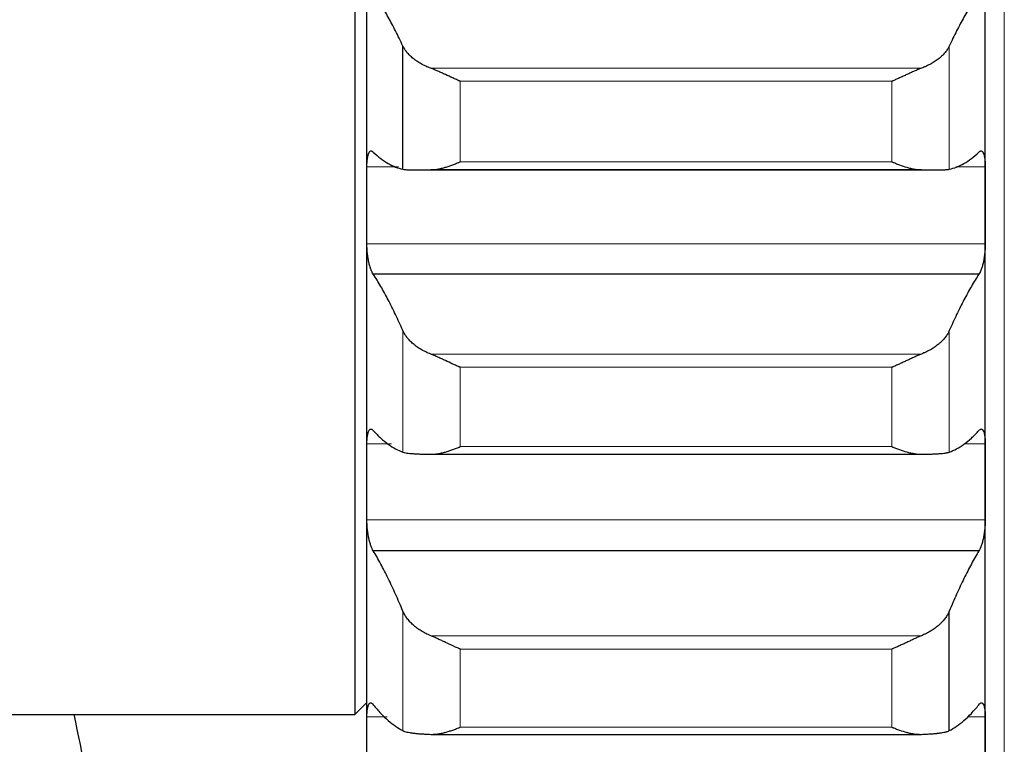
# Model space of a CAD drawing. Header units: inches. Extents: x 0 to 17820, y -10 to 12600.
# Tile 119 of 256: x 6424 to 6507, y 8473 to 8534. Entities that reach past the tile are written whole.
import ezdxf

# ---------------------------------------------------------------- set-up
doc = ezdxf.new("R2010")
doc.units = ezdxf.units.IN
doc.layers.add('1', color=7, linetype='Continuous', true_color=0xffffff)
doc.layers.add('254', color=7, linetype='Continuous', true_color=0xffffff)
doc.styles.add('latin_extended', font='simplex.shx')
doc.dimstyles.get("Standard").update_dxf_attribs({"dimtxt": 0.18, "dimasz": 0.18, "dimexe": 0.18, "dimexo": 0.0625, "dimgap": 0.09, "dimtad": 0, "dimtih": 1, "dimtoh": 1, "dimdec": 4, "dimzin": 0, "dimdsep": 46, "dimtxsty": 'Standard', "dimcen": 0.09, "dimadec": 0, "dimazin": 0, "dimtfac": 1, "dimtdec": 4, "dimtofl": 0, "dimtmove": 0, "dimatfit": 3, "dimfxl": 1, "dimtolj": 1, "dimtzin": 0, "dimarcsym": 0})

# ---------------------------------------------------------------- blocks, each defined once
blk = doc.blocks.new('_U1')
at = {"layer": '254', "color": 3, "linetype": 'Continuous', "lineweight": 13, "transparency": 16777216}
for p, q in [((1291.577, 10505.926), (1291.577, 7002.901)), ((6453.143, 8695.901), (6453.143, 7002.901)), ((1396.577, 7032.901), (6348.143, 7032.901))]:
    blk.add_line(p, q, dxfattribs=at)
at = {"layer": '254', "color": 3, "transparency": 16777216}
for points in [[(1396.577, 7050.401), (1396.577, 7015.401), (1291.577, 7032.901)], [(6348.143, 7015.401), (6348.143, 7050.401), (6453.143, 7032.901)]]:
    blk.add_solid(points, dxfattribs=at)
at = {"layer": 'Defpoints', "color": 0, "transparency": 16777216}
for p in [(1291.577, 10535.926), (6453.143, 8725.901), (6453.143, 7032.901)]:
    blk.add_point(p, dxfattribs=at)
at = {"layer": '254', "color": 2, "lineweight": 13, "transparency": 16777216, "insert": (3697.36, 7190.401), "char_height": 105, "attachment_point": 1, "style": 'latin_extended'}
blk.add_mtext('\\A1;5162', dxfattribs=at)

msp = doc.modelspace()

# ---------------------------------------------------------------- linework, layer by layer
at = {"layer": '1', "color": 2, "linetype": 'Continuous', "lineweight": 25}
for p, q in [((6452.143, 8640.893), (6452.143, 8475.901)), ((6453.143, 8518.705), (6453.143, 8542.293)), ((6505.143, 8518.705), (6505.143, 8542.293)), ((6456.17, 8521.734), (6456.17, 8532.091)), ((6457.598, 8521.673), (6500.711, 8521.673)), ((6499.775, 8521.681), (6458.512, 8521.681)), ((6453.143, 8495.448), (6453.143, 8518.705)), ((6505.143, 8495.448), (6505.143, 8518.705)), ((6504.606, 8512.918), (6453.681, 8512.918)), ((6458.512, 8497.773), (6499.775, 8497.773)), ((6453.143, 8472.561), (6453.143, 8495.448)), ((6505.143, 8472.561), (6505.143, 8495.448)), ((6504.606, 8489.664), (6453.681, 8489.664)), ((6502.117, 8474.541), (6502.117, 8484.59)), ((6452.143, 8475.901), (6453.143, 8476.901)), ((6399.143, 8475.901), (6452.143, 8475.901)), ((6458.512, 8474.23), (6499.775, 8474.23))]:
    msp.add_line(p, q, dxfattribs=at)
at = {"layer": '1', "color": 110, "linetype": 'Continuous', "lineweight": 13}
for p, q in [((6506.743, 8640.861), (6506.743, 8110.901)), ((6502.117, 8521.734), (6502.117, 8532.091)), ((6499.775, 8530.224), (6458.512, 8530.224)), ((6460.999, 8522.361), (6460.999, 8529.123)), ((6497.288, 8529.123), (6460.999, 8529.123)), ((6497.288, 8522.361), (6497.288, 8529.123)), ((6497.288, 8522.361), (6460.999, 8522.361)), ((6455.805, 8521.944), (6453.146, 8521.944)), ((6505.141, 8521.944), (6502.658, 8521.944)), ((6505.141, 8515.465), (6453.146, 8515.465)), ((6456.17, 8497.955), (6456.17, 8508.166)), ((6502.117, 8497.955), (6502.117, 8508.166)), ((6499.775, 8506.197), (6458.512, 8506.197)), ((6460.999, 8498.416), (6460.999, 8505.083)), ((6497.288, 8505.083), (6460.999, 8505.083)), ((6497.288, 8498.416), (6497.288, 8505.083)), ((6455.227, 8498.64), (6453.146, 8498.64)), ((6497.288, 8498.416), (6460.999, 8498.416)), ((6505.141, 8498.64), (6503.367, 8498.64)), ((6505.141, 8492.257), (6453.146, 8492.257)), ((6456.17, 8474.541), (6456.17, 8484.59)), ((6499.775, 8482.521), (6458.512, 8482.521)), ((6460.999, 8474.835), (6460.999, 8481.397)), ((6497.288, 8481.397), (6460.999, 8481.397)), ((6497.288, 8474.835), (6497.288, 8481.397)), ((6454.845, 8475.699), (6453.146, 8475.699)), ((6505.141, 8475.699), (6503.638, 8475.699)), ((6497.288, 8474.835), (6460.999, 8474.835))]:
    msp.add_line(p, q, dxfattribs=at)
at = {"layer": '1', "color": 2, "linetype": 'Continuous', "lineweight": 25}
for points in [[(6456.17, 8532.091), (6455.966, 8532.531), (6455.556, 8533.374), (6454.937, 8534.533), (6454.312, 8535.585), (6453.892, 8536.216), (6453.681, 8536.513)], [(6504.606, 8536.513), (6504.395, 8536.216), (6503.975, 8535.585), (6503.35, 8534.533), (6502.731, 8533.374), (6502.321, 8532.531), (6502.117, 8532.091)], [(6453.681, 8523.168), (6453.892, 8522.97), (6454.312, 8522.613), (6454.937, 8522.195), (6455.556, 8521.895), (6455.966, 8521.775), (6456.17, 8521.734)], [(6502.117, 8521.734), (6502.321, 8521.775), (6502.731, 8521.895), (6503.35, 8522.195), (6503.975, 8522.613), (6504.395, 8522.97), (6504.606, 8523.168)], [(6453.143, 8518.705), (6453.143, 8519.785), (6453.144, 8520.864), (6453.146, 8521.944)], [(6505.141, 8521.944), (6505.143, 8520.864), (6505.143, 8519.785), (6505.143, 8518.705)], [(6453.146, 8515.465), (6453.144, 8516.545), (6453.143, 8517.625), (6453.143, 8518.705)], [(6505.143, 8518.705), (6505.143, 8517.625), (6505.143, 8516.545), (6505.141, 8515.465)], [(6456.17, 8508.166), (6455.966, 8508.632), (6455.556, 8509.528), (6454.937, 8510.768), (6454.312, 8511.904), (6453.892, 8512.592), (6453.681, 8512.918)], [(6504.606, 8512.918), (6504.395, 8512.592), (6503.975, 8511.904), (6503.35, 8510.768), (6502.731, 8509.528), (6502.321, 8508.632), (6502.117, 8508.166)], [(6453.681, 8499.761), (6453.892, 8499.532), (6454.312, 8499.114), (6454.937, 8498.604), (6455.556, 8498.211), (6455.966, 8498.027), (6456.17, 8497.955)], [(6502.117, 8497.955), (6502.321, 8498.027), (6502.731, 8498.211), (6503.35, 8498.604), (6503.975, 8499.114), (6504.395, 8499.532), (6504.606, 8499.761)], [(6453.143, 8495.448), (6453.143, 8496.512), (6453.144, 8497.576), (6453.146, 8498.64)], [(6505.141, 8498.64), (6505.143, 8497.576), (6505.143, 8496.512), (6505.143, 8495.448)], [(6453.146, 8492.257), (6453.144, 8493.321), (6453.143, 8494.384), (6453.143, 8495.448)], [(6505.143, 8495.448), (6505.143, 8494.384), (6505.143, 8493.321), (6505.141, 8492.257)], [(6456.17, 8484.59), (6455.966, 8485.081), (6455.556, 8486.028), (6454.937, 8487.347), (6454.312, 8488.565), (6453.892, 8489.309), (6453.681, 8489.664)], [(6504.606, 8489.664), (6504.395, 8489.309), (6503.975, 8488.565), (6503.35, 8487.347), (6502.731, 8486.028), (6502.321, 8485.081), (6502.117, 8484.59)], [(6453.681, 8476.716), (6453.892, 8476.457), (6454.312, 8475.978), (6454.937, 8475.376), (6455.556, 8474.89), (6455.966, 8474.644), (6456.17, 8474.541)], [(6502.117, 8474.541), (6502.321, 8474.644), (6502.731, 8474.89), (6503.35, 8475.376), (6503.975, 8475.978), (6504.395, 8476.457), (6504.606, 8476.716)], [(6453.143, 8472.561), (6453.143, 8473.607), (6453.144, 8474.653), (6453.146, 8475.699)], [(6505.141, 8475.699), (6505.143, 8474.653), (6505.143, 8473.607), (6505.143, 8472.561)]]:
    msp.add_open_spline(points, degree=3, dxfattribs=at)
for points, knots in [([(6458.512, 8530.224), (6458.366, 8530.278), (6458.226, 8530.336), (6457.957, 8530.46), (6457.7, 8530.591), (6457.463, 8530.735), (6457.323, 8530.829), (6457.295, 8530.848), (6457.24, 8530.887), (6457.213, 8530.906), (6457.133, 8530.965), (6457.081, 8531.005), (6456.931, 8531.126), (6456.839, 8531.208), (6456.667, 8531.376), (6456.588, 8531.462), (6456.48, 8531.594), (6456.445, 8531.638), (6456.397, 8531.705), (6456.381, 8531.727), (6456.35, 8531.772), (6456.335, 8531.795), (6456.263, 8531.908), (6456.212, 8531.999), (6456.17, 8532.091)], [0, 0, 0, 0, 0.125, 0.125, 0.25, 0.375, 0.375, 0.40625, 0.40625, 0.4375, 0.4375, 0.5, 0.5, 0.625, 0.625, 0.75, 0.75, 0.8125, 0.8125, 0.84375, 0.84375, 0.875, 0.875, 1, 1, 1, 1]), ([(6502.117, 8532.091), (6502.075, 8531.999), (6502.025, 8531.908), (6501.91, 8531.729), (6501.781, 8531.552), (6501.623, 8531.38), (6501.494, 8531.253), (6501.449, 8531.211), (6501.379, 8531.148), (6501.355, 8531.128), (6501.306, 8531.087), (6501.282, 8531.066), (6501.157, 8530.965), (6500.945, 8530.81), (6500.71, 8530.666), (6500.463, 8530.528), (6500.334, 8530.462), (6500.164, 8530.384), (6500.13, 8530.368), (6500.06, 8530.338), (6499.956, 8530.293), (6499.848, 8530.251), (6499.775, 8530.224)], [0, 0, 0, 0, 0.125, 0.125, 0.25, 0.375, 0.375, 0.4375, 0.4375, 0.46875, 0.46875, 0.5, 0.5, 0.625, 0.75, 0.75, 0.875, 0.875, 0.90625, 0.90625, 0.9375, 1, 1, 1, 1]), ([(6460.999, 8529.123), (6460.996, 8529.125), (6460.993, 8529.126), (6460.986, 8529.129), (6460.983, 8529.13), (6460.973, 8529.134), (6460.953, 8529.143), (6460.907, 8529.163), (6460.814, 8529.203), (6460.735, 8529.238), (6460.577, 8529.308), (6460.472, 8529.355), (6460.158, 8529.498), (6459.95, 8529.594), (6459.639, 8529.738), (6459.535, 8529.786), (6459.38, 8529.857), (6459.328, 8529.88), (6459.224, 8529.927), (6459.172, 8529.95), (6459.018, 8530.018), (6458.915, 8530.062), (6458.712, 8530.147), (6458.612, 8530.187), (6458.512, 8530.224)], [0, 0, 0, 0, 0.003906, 0.003906, 0.007812, 0.007812, 0.015625, 0.03125, 0.0625, 0.125, 0.125, 0.25, 0.25, 0.5, 0.5, 0.625, 0.625, 0.6875, 0.6875, 0.75, 0.75, 0.875, 0.875, 1, 1, 1, 1]), ([(6499.775, 8530.224), (6499.675, 8530.187), (6499.575, 8530.147), (6499.374, 8530.063), (6499.273, 8530.02), (6499.069, 8529.93), (6498.966, 8529.883), (6498.76, 8529.789), (6498.655, 8529.741), (6498.446, 8529.644), (6498.341, 8529.596), (6498.131, 8529.499), (6498.026, 8529.451), (6497.816, 8529.355), (6497.71, 8529.308), (6497.552, 8529.238), (6497.473, 8529.203), (6497.38, 8529.163), (6497.334, 8529.143), (6497.314, 8529.134), (6497.301, 8529.129), (6497.294, 8529.126), (6497.288, 8529.123)], [0, 0, 0, 0, 0.125, 0.125, 0.25, 0.25, 0.375, 0.375, 0.5, 0.5, 0.625, 0.625, 0.75, 0.75, 0.875, 0.875, 0.9375, 0.96875, 0.984375, 0.992188, 0.992188, 1, 1, 1, 1]), ([(6453.146, 8521.944), (6453.146, 8522.007), (6453.148, 8522.13), (6453.156, 8522.304), (6453.165, 8522.414), (6453.173, 8522.494), (6453.176, 8522.52), (6453.182, 8522.572), (6453.185, 8522.597), (6453.203, 8522.719), (6453.22, 8522.806), (6453.244, 8522.904), (6453.25, 8522.923), (6453.258, 8522.95), (6453.26, 8522.959), (6453.266, 8522.977), (6453.28, 8523.02), (6453.306, 8523.088), (6453.332, 8523.138), (6453.359, 8523.182), (6453.373, 8523.2), (6453.417, 8523.248), (6453.448, 8523.267), (6453.495, 8523.278), (6453.512, 8523.278), (6453.536, 8523.274), (6453.545, 8523.272), (6453.562, 8523.266), (6453.57, 8523.262), (6453.612, 8523.24), (6453.646, 8523.21), (6453.681, 8523.168)], [0, 0, 0, 0, 0.0625, 0.125, 0.1875, 0.1875, 0.21875, 0.21875, 0.25, 0.25, 0.375, 0.375, 0.40625, 0.40625, 0.421875, 0.421875, 0.4375, 0.5, 0.5625, 0.5625, 0.625, 0.625, 0.75, 0.75, 0.8125, 0.8125, 0.84375, 0.84375, 0.875, 0.875, 1, 1, 1, 1]), ([(6504.606, 8523.168), (6504.64, 8523.21), (6504.675, 8523.24), (6504.725, 8523.267), (6504.741, 8523.272), (6504.766, 8523.277), (6504.774, 8523.277), (6504.791, 8523.277), (6504.799, 8523.276), (6504.839, 8523.267), (6504.869, 8523.248), (6504.913, 8523.201), (6504.927, 8523.183), (6504.947, 8523.15), (6504.954, 8523.138), (6504.967, 8523.113), (6504.973, 8523.1), (6505.005, 8523.031), (6505.027, 8522.964), (6505.052, 8522.867), (6505.057, 8522.847), (6505.066, 8522.805), (6505.07, 8522.784), (6505.083, 8522.717), (6505.091, 8522.671), (6505.112, 8522.525), (6505.122, 8522.42), (6505.131, 8522.277), (6505.133, 8522.248), (6505.136, 8522.189), (6505.137, 8522.159), (6505.14, 8522.069), (6505.141, 8522.007), (6505.141, 8521.944)], [0, 0, 0, 0, 0.125, 0.125, 0.1875, 0.1875, 0.21875, 0.21875, 0.25, 0.25, 0.375, 0.375, 0.4375, 0.4375, 0.46875, 0.46875, 0.5, 0.5, 0.625, 0.625, 0.65625, 0.65625, 0.6875, 0.6875, 0.75, 0.75, 0.875, 0.875, 0.90625, 0.90625, 0.9375, 0.9375, 1, 1, 1, 1]), ([(6458.512, 8521.681), (6458.612, 8521.682), (6458.712, 8521.688), (6458.913, 8521.71), (6459.014, 8521.725), (6459.218, 8521.763), (6459.321, 8521.785), (6459.527, 8521.836), (6459.632, 8521.864), (6459.841, 8521.926), (6459.946, 8521.96), (6460.156, 8522.03), (6460.261, 8522.068), (6460.471, 8522.146), (6460.576, 8522.187), (6460.735, 8522.251), (6460.814, 8522.283), (6460.907, 8522.321), (6460.953, 8522.341), (6460.973, 8522.349), (6460.986, 8522.355), (6460.993, 8522.358), (6460.999, 8522.361)], [0, 0, 0, 0, 0.125, 0.125, 0.25, 0.25, 0.375, 0.375, 0.5, 0.5, 0.625, 0.625, 0.75, 0.75, 0.875, 0.875, 0.9375, 0.96875, 0.984375, 0.992187, 0.992187, 1, 1, 1, 1]), ([(6497.288, 8522.361), (6497.291, 8522.359), (6497.294, 8522.358), (6497.301, 8522.355), (6497.304, 8522.354), (6497.314, 8522.349), (6497.334, 8522.341), (6497.38, 8522.321), (6497.473, 8522.283), (6497.552, 8522.251), (6497.71, 8522.187), (6497.815, 8522.147), (6498.129, 8522.03), (6498.337, 8521.958), (6498.648, 8521.866), (6498.752, 8521.838), (6498.907, 8521.799), (6498.959, 8521.787), (6499.063, 8521.765), (6499.114, 8521.754), (6499.269, 8521.726), (6499.372, 8521.71), (6499.575, 8521.688), (6499.675, 8521.682), (6499.775, 8521.681)], [0, 0, 0, 0, 0.003906, 0.003906, 0.007812, 0.007812, 0.015625, 0.03125, 0.0625, 0.125, 0.125, 0.25, 0.25, 0.5, 0.5, 0.625, 0.625, 0.6875, 0.6875, 0.75, 0.75, 0.875, 0.875, 1, 1, 1, 1]), ([(6456.17, 8521.734), (6456.212, 8521.726), (6456.262, 8521.718), (6456.377, 8521.705), (6456.506, 8521.694), (6456.664, 8521.687), (6456.793, 8521.682), (6456.838, 8521.681), (6456.908, 8521.679), (6456.932, 8521.679), (6456.981, 8521.678), (6457.005, 8521.677), (6457.13, 8521.675), (6457.341, 8521.673), (6457.577, 8521.673), (6457.824, 8521.674), (6457.953, 8521.675), (6458.123, 8521.677), (6458.157, 8521.677), (6458.227, 8521.678), (6458.331, 8521.679), (6458.439, 8521.68), (6458.512, 8521.681)], [0, 0, 0, 0, 0.125, 0.125, 0.25, 0.375, 0.375, 0.4375, 0.4375, 0.46875, 0.46875, 0.5, 0.5, 0.625, 0.75, 0.75, 0.875, 0.875, 0.90625, 0.90625, 0.9375, 1, 1, 1, 1]), ([(6499.775, 8521.681), (6499.921, 8521.679), (6500.061, 8521.678), (6500.33, 8521.675), (6500.587, 8521.674), (6500.823, 8521.673), (6500.964, 8521.674), (6500.992, 8521.674), (6501.047, 8521.674), (6501.074, 8521.675), (6501.154, 8521.675), (6501.206, 8521.676), (6501.356, 8521.678), (6501.448, 8521.681), (6501.62, 8521.687), (6501.699, 8521.69), (6501.807, 8521.697), (6501.841, 8521.7), (6501.89, 8521.704), (6501.906, 8521.706), (6501.937, 8521.709), (6501.952, 8521.71), (6502.024, 8521.718), (6502.075, 8521.726), (6502.117, 8521.734)], [0, 0, 0, 0, 0.125, 0.125, 0.25, 0.375, 0.375, 0.40625, 0.40625, 0.4375, 0.4375, 0.5, 0.5, 0.625, 0.625, 0.75, 0.75, 0.8125, 0.8125, 0.84375, 0.84375, 0.875, 0.875, 1, 1, 1, 1]), ([(6453.681, 8512.918), (6453.646, 8512.962), (6453.612, 8513.017), (6453.562, 8513.116), (6453.545, 8513.151), (6453.521, 8513.208), (6453.513, 8513.228), (6453.496, 8513.269), (6453.488, 8513.29), (6453.448, 8513.398), (6453.418, 8513.493), (6453.374, 8513.647), (6453.36, 8513.7), (6453.34, 8513.784), (6453.333, 8513.812), (6453.32, 8513.87), (6453.313, 8513.899), (6453.282, 8514.045), (6453.26, 8514.167), (6453.235, 8514.325), (6453.23, 8514.357), (6453.221, 8514.421), (6453.217, 8514.454), (6453.204, 8514.552), (6453.196, 8514.617), (6453.175, 8514.814), (6453.165, 8514.945), (6453.155, 8515.11), (6453.154, 8515.143), (6453.151, 8515.208), (6453.15, 8515.241), (6453.147, 8515.338), (6453.146, 8515.402), (6453.146, 8515.465)], [0, 0, 0, 0, 0.125, 0.125, 0.1875, 0.1875, 0.21875, 0.21875, 0.25, 0.25, 0.375, 0.375, 0.4375, 0.4375, 0.46875, 0.46875, 0.5, 0.5, 0.625, 0.625, 0.65625, 0.65625, 0.6875, 0.6875, 0.75, 0.75, 0.875, 0.875, 0.90625, 0.90625, 0.9375, 0.9375, 1, 1, 1, 1]), ([(6505.141, 8515.465), (6505.141, 8515.402), (6505.139, 8515.275), (6505.131, 8515.081), (6505.122, 8514.949), (6505.114, 8514.85), (6505.111, 8514.817), (6505.105, 8514.75), (6505.101, 8514.717), (6505.084, 8514.553), (6505.067, 8514.424), (6505.042, 8514.265), (6505.037, 8514.234), (6505.029, 8514.186), (6505.027, 8514.171), (6505.021, 8514.14), (6505.007, 8514.062), (6504.98, 8513.928), (6504.955, 8513.814), (6504.928, 8513.703), (6504.913, 8513.65), (6504.87, 8513.493), (6504.839, 8513.399), (6504.791, 8513.27), (6504.775, 8513.229), (6504.75, 8513.172), (6504.742, 8513.153), (6504.725, 8513.117), (6504.717, 8513.1), (6504.675, 8513.017), (6504.64, 8512.962), (6504.606, 8512.918)], [0, 0, 0, 0, 0.0625, 0.125, 0.1875, 0.1875, 0.21875, 0.21875, 0.25, 0.25, 0.375, 0.375, 0.40625, 0.40625, 0.421875, 0.421875, 0.4375, 0.5, 0.5625, 0.5625, 0.625, 0.625, 0.75, 0.75, 0.8125, 0.8125, 0.84375, 0.84375, 0.875, 0.875, 1, 1, 1, 1]), ([(6458.512, 8506.197), (6458.366, 8506.254), (6458.226, 8506.315), (6457.957, 8506.445), (6457.7, 8506.582), (6457.463, 8506.734), (6457.323, 8506.834), (6457.295, 8506.854), (6457.24, 8506.894), (6457.213, 8506.915), (6457.133, 8506.977), (6457.081, 8507.019), (6456.931, 8507.146), (6456.839, 8507.233), (6456.667, 8507.411), (6456.588, 8507.501), (6456.48, 8507.64), (6456.445, 8507.687), (6456.397, 8507.757), (6456.381, 8507.781), (6456.35, 8507.828), (6456.335, 8507.852), (6456.263, 8507.972), (6456.212, 8508.069), (6456.17, 8508.166)], [0, 0, 0, 0, 0.125, 0.125, 0.25, 0.375, 0.375, 0.40625, 0.40625, 0.4375, 0.4375, 0.5, 0.5, 0.625, 0.625, 0.75, 0.75, 0.8125, 0.8125, 0.84375, 0.84375, 0.875, 0.875, 1, 1, 1, 1]), ([(6502.117, 8508.166), (6502.075, 8508.068), (6502.025, 8507.972), (6501.91, 8507.783), (6501.781, 8507.596), (6501.623, 8507.414), (6501.494, 8507.28), (6501.449, 8507.236), (6501.379, 8507.17), (6501.355, 8507.148), (6501.306, 8507.105), (6501.282, 8507.083), (6501.157, 8506.977), (6500.945, 8506.813), (6500.71, 8506.661), (6500.463, 8506.516), (6500.334, 8506.447), (6500.164, 8506.365), (6500.13, 8506.349), (6500.06, 8506.317), (6499.956, 8506.27), (6499.848, 8506.225), (6499.775, 8506.197)], [0, 0, 0, 0, 0.125, 0.125, 0.25, 0.375, 0.375, 0.4375, 0.4375, 0.46875, 0.46875, 0.5, 0.5, 0.625, 0.75, 0.75, 0.875, 0.875, 0.90625, 0.90625, 0.9375, 1, 1, 1, 1]), ([(6460.999, 8505.083), (6460.996, 8505.085), (6460.993, 8505.086), (6460.986, 8505.089), (6460.983, 8505.09), (6460.973, 8505.094), (6460.953, 8505.103), (6460.907, 8505.122), (6460.814, 8505.162), (6460.735, 8505.196), (6460.577, 8505.266), (6460.472, 8505.313), (6460.158, 8505.455), (6459.95, 8505.552), (6459.639, 8505.697), (6459.535, 8505.746), (6459.38, 8505.818), (6459.328, 8505.842), (6459.224, 8505.889), (6459.172, 8505.913), (6459.018, 8505.983), (6458.915, 8506.029), (6458.712, 8506.116), (6458.612, 8506.157), (6458.512, 8506.197)], [0, 0, 0, 0, 0.003906, 0.003906, 0.007813, 0.007813, 0.015625, 0.03125, 0.0625, 0.125, 0.125, 0.25, 0.25, 0.5, 0.5, 0.625, 0.625, 0.6875, 0.6875, 0.75, 0.75, 0.875, 0.875, 1, 1, 1, 1]), ([(6499.775, 8506.197), (6499.675, 8506.158), (6499.575, 8506.116), (6499.374, 8506.029), (6499.273, 8505.984), (6499.069, 8505.892), (6498.966, 8505.845), (6498.76, 8505.749), (6498.655, 8505.701), (6498.446, 8505.603), (6498.341, 8505.554), (6498.131, 8505.457), (6498.026, 8505.409), (6497.816, 8505.313), (6497.71, 8505.266), (6497.552, 8505.196), (6497.473, 8505.162), (6497.38, 8505.122), (6497.334, 8505.103), (6497.314, 8505.094), (6497.301, 8505.089), (6497.294, 8505.086), (6497.288, 8505.083)], [0, 0, 0, 0, 0.125, 0.125, 0.25, 0.25, 0.375, 0.375, 0.5, 0.5, 0.625, 0.625, 0.75, 0.75, 0.875, 0.875, 0.9375, 0.96875, 0.984375, 0.992187, 0.992187, 1, 1, 1, 1]), ([(6453.146, 8498.64), (6453.146, 8498.702), (6453.148, 8498.822), (6453.156, 8498.993), (6453.165, 8499.1), (6453.173, 8499.177), (6453.176, 8499.202), (6453.182, 8499.252), (6453.185, 8499.276), (6453.203, 8499.394), (6453.22, 8499.477), (6453.244, 8499.569), (6453.25, 8499.587), (6453.258, 8499.613), (6453.26, 8499.621), (6453.266, 8499.638), (6453.28, 8499.678), (6453.306, 8499.741), (6453.332, 8499.786), (6453.359, 8499.825), (6453.373, 8499.841), (6453.417, 8499.882), (6453.448, 8499.895), (6453.495, 8499.898), (6453.512, 8499.896), (6453.536, 8499.888), (6453.545, 8499.885), (6453.562, 8499.876), (6453.57, 8499.871), (6453.612, 8499.843), (6453.646, 8499.808), (6453.681, 8499.761)], [0, 0, 0, 0, 0.0625, 0.125, 0.1875, 0.1875, 0.21875, 0.21875, 0.25, 0.25, 0.375, 0.375, 0.40625, 0.40625, 0.421875, 0.421875, 0.4375, 0.5, 0.5625, 0.5625, 0.625, 0.625, 0.75, 0.75, 0.8125, 0.8125, 0.84375, 0.84375, 0.875, 0.875, 1, 1, 1, 1]), ([(6504.606, 8499.761), (6504.64, 8499.808), (6504.675, 8499.842), (6504.725, 8499.877), (6504.741, 8499.885), (6504.766, 8499.893), (6504.774, 8499.895), (6504.791, 8499.897), (6504.799, 8499.898), (6504.839, 8499.896), (6504.869, 8499.882), (6504.913, 8499.842), (6504.927, 8499.826), (6504.947, 8499.797), (6504.954, 8499.786), (6504.967, 8499.764), (6504.973, 8499.752), (6505.005, 8499.688), (6505.027, 8499.626), (6505.052, 8499.535), (6505.057, 8499.516), (6505.066, 8499.476), (6505.07, 8499.455), (6505.083, 8499.392), (6505.091, 8499.348), (6505.112, 8499.207), (6505.122, 8499.105), (6505.131, 8498.966), (6505.133, 8498.938), (6505.136, 8498.88), (6505.137, 8498.851), (6505.14, 8498.762), (6505.141, 8498.702), (6505.141, 8498.64)], [0, 0, 0, 0, 0.125, 0.125, 0.1875, 0.1875, 0.21875, 0.21875, 0.25, 0.25, 0.375, 0.375, 0.4375, 0.4375, 0.46875, 0.46875, 0.5, 0.5, 0.625, 0.625, 0.65625, 0.65625, 0.6875, 0.6875, 0.75, 0.75, 0.875, 0.875, 0.90625, 0.90625, 0.9375, 0.9375, 1, 1, 1, 1]), ([(6458.512, 8497.774), (6458.612, 8497.772), (6458.712, 8497.776), (6458.913, 8497.794), (6459.014, 8497.807), (6459.218, 8497.84), (6459.321, 8497.86), (6459.527, 8497.908), (6459.632, 8497.934), (6459.841, 8497.993), (6459.946, 8498.025), (6460.156, 8498.093), (6460.261, 8498.13), (6460.471, 8498.206), (6460.576, 8498.246), (6460.735, 8498.308), (6460.814, 8498.339), (6460.907, 8498.377), (6460.953, 8498.396), (6460.973, 8498.405), (6460.986, 8498.41), (6460.993, 8498.413), (6460.999, 8498.416)], [0, 0, 0, 0, 0.125, 0.125, 0.25, 0.25, 0.375, 0.375, 0.5, 0.5, 0.625, 0.625, 0.75, 0.75, 0.875, 0.875, 0.9375, 0.96875, 0.984375, 0.992187, 0.992187, 1, 1, 1, 1]), ([(6497.288, 8498.416), (6497.291, 8498.414), (6497.294, 8498.413), (6497.301, 8498.41), (6497.304, 8498.409), (6497.314, 8498.405), (6497.334, 8498.396), (6497.38, 8498.377), (6497.473, 8498.339), (6497.552, 8498.308), (6497.71, 8498.246), (6497.815, 8498.206), (6498.129, 8498.092), (6498.337, 8498.024), (6498.648, 8497.936), (6498.752, 8497.909), (6498.907, 8497.874), (6498.959, 8497.863), (6499.063, 8497.842), (6499.114, 8497.833), (6499.269, 8497.807), (6499.372, 8497.794), (6499.575, 8497.776), (6499.675, 8497.772), (6499.775, 8497.774)], [0, 0, 0, 0, 0.003906, 0.003906, 0.007813, 0.007813, 0.015625, 0.03125, 0.0625, 0.125, 0.125, 0.25, 0.25, 0.5, 0.5, 0.625, 0.625, 0.6875, 0.6875, 0.75, 0.75, 0.875, 0.875, 1, 1, 1, 1]), ([(6456.17, 8497.955), (6456.212, 8497.94), (6456.262, 8497.926), (6456.377, 8497.9), (6456.506, 8497.877), (6456.664, 8497.857), (6456.793, 8497.844), (6456.838, 8497.84), (6456.908, 8497.834), (6456.932, 8497.832), (6456.981, 8497.828), (6457.005, 8497.826), (6457.13, 8497.817), (6457.341, 8497.805), (6457.577, 8497.796), (6457.824, 8497.787), (6457.953, 8497.784), (6458.123, 8497.78), (6458.157, 8497.78), (6458.227, 8497.778), (6458.331, 8497.776), (6458.439, 8497.775), (6458.512, 8497.774)], [0, 0, 0, 0, 0.125, 0.125, 0.25, 0.375, 0.375, 0.4375, 0.4375, 0.46875, 0.46875, 0.5, 0.5, 0.625, 0.75, 0.75, 0.875, 0.875, 0.90625, 0.90625, 0.9375, 1, 1, 1, 1]), ([(6499.775, 8497.774), (6499.921, 8497.776), (6500.061, 8497.778), (6500.33, 8497.784), (6500.587, 8497.791), (6500.823, 8497.8), (6500.964, 8497.807), (6500.992, 8497.808), (6501.047, 8497.811), (6501.074, 8497.813), (6501.154, 8497.818), (6501.206, 8497.821), (6501.356, 8497.832), (6501.448, 8497.839), (6501.62, 8497.857), (6501.699, 8497.867), (6501.807, 8497.883), (6501.841, 8497.889), (6501.89, 8497.897), (6501.906, 8497.9), (6501.937, 8497.907), (6501.952, 8497.91), (6502.024, 8497.926), (6502.075, 8497.94), (6502.117, 8497.955)], [0, 0, 0, 0, 0.125, 0.125, 0.25, 0.375, 0.375, 0.40625, 0.40625, 0.4375, 0.4375, 0.5, 0.5, 0.625, 0.625, 0.75, 0.75, 0.8125, 0.8125, 0.84375, 0.84375, 0.875, 0.875, 1, 1, 1, 1]), ([(6453.681, 8489.664), (6453.646, 8489.713), (6453.612, 8489.773), (6453.562, 8489.878), (6453.545, 8489.915), (6453.521, 8489.975), (6453.513, 8489.996), (6453.496, 8490.039), (6453.488, 8490.061), (6453.448, 8490.174), (6453.418, 8490.272), (6453.374, 8490.431), (6453.36, 8490.485), (6453.34, 8490.571), (6453.333, 8490.6), (6453.32, 8490.659), (6453.313, 8490.688), (6453.282, 8490.837), (6453.26, 8490.961), (6453.235, 8491.12), (6453.23, 8491.152), (6453.221, 8491.217), (6453.217, 8491.25), (6453.204, 8491.349), (6453.196, 8491.414), (6453.175, 8491.611), (6453.165, 8491.742), (6453.155, 8491.906), (6453.154, 8491.939), (6453.151, 8492.004), (6453.15, 8492.036), (6453.147, 8492.132), (6453.146, 8492.195), (6453.146, 8492.257)], [0, 0, 0, 0, 0.125, 0.125, 0.1875, 0.1875, 0.21875, 0.21875, 0.25, 0.25, 0.375, 0.375, 0.4375, 0.4375, 0.46875, 0.46875, 0.5, 0.5, 0.625, 0.625, 0.65625, 0.65625, 0.6875, 0.6875, 0.75, 0.75, 0.875, 0.875, 0.90625, 0.90625, 0.9375, 0.9375, 1, 1, 1, 1]), ([(6505.141, 8492.257), (6505.141, 8492.195), (6505.139, 8492.069), (6505.131, 8491.877), (6505.122, 8491.746), (6505.114, 8491.647), (6505.111, 8491.614), (6505.105, 8491.548), (6505.101, 8491.515), (6505.084, 8491.35), (6505.067, 8491.22), (6505.042, 8491.06), (6505.037, 8491.028), (6505.029, 8490.98), (6505.027, 8490.965), (6505.021, 8490.933), (6505.007, 8490.855), (6504.98, 8490.718), (6504.955, 8490.602), (6504.928, 8490.489), (6504.913, 8490.433), (6504.87, 8490.272), (6504.839, 8490.174), (6504.791, 8490.04), (6504.775, 8489.998), (6504.75, 8489.937), (6504.742, 8489.917), (6504.725, 8489.879), (6504.717, 8489.861), (6504.675, 8489.773), (6504.64, 8489.713), (6504.606, 8489.664)], [0, 0, 0, 0, 0.0625, 0.125, 0.1875, 0.1875, 0.21875, 0.21875, 0.25, 0.25, 0.375, 0.375, 0.40625, 0.40625, 0.421875, 0.421875, 0.4375, 0.5, 0.5625, 0.5625, 0.625, 0.625, 0.75, 0.75, 0.8125, 0.8125, 0.84375, 0.84375, 0.875, 0.875, 1, 1, 1, 1]), ([(6458.512, 8482.521), (6458.366, 8482.581), (6458.226, 8482.645), (6457.957, 8482.781), (6457.7, 8482.925), (6457.463, 8483.085), (6457.323, 8483.189), (6457.295, 8483.21), (6457.24, 8483.252), (6457.213, 8483.274), (6457.133, 8483.339), (6457.081, 8483.383), (6456.931, 8483.517), (6456.839, 8483.608), (6456.667, 8483.795), (6456.588, 8483.89), (6456.48, 8484.036), (6456.445, 8484.085), (6456.397, 8484.159), (6456.381, 8484.184), (6456.35, 8484.234), (6456.335, 8484.259), (6456.263, 8484.385), (6456.212, 8484.487), (6456.17, 8484.59)], [0, 0, 0, 0, 0.125, 0.125, 0.25, 0.375, 0.375, 0.40625, 0.40625, 0.4375, 0.4375, 0.5, 0.5, 0.625, 0.625, 0.75, 0.75, 0.8125, 0.8125, 0.84375, 0.84375, 0.875, 0.875, 1, 1, 1, 1]), ([(6502.117, 8484.59), (6502.075, 8484.487), (6502.025, 8484.386), (6501.91, 8484.186), (6501.781, 8483.989), (6501.623, 8483.798), (6501.494, 8483.657), (6501.449, 8483.611), (6501.379, 8483.542), (6501.355, 8483.519), (6501.306, 8483.473), (6501.282, 8483.451), (6501.157, 8483.339), (6500.945, 8483.167), (6500.71, 8483.008), (6500.463, 8482.856), (6500.334, 8482.783), (6500.164, 8482.697), (6500.13, 8482.68), (6500.06, 8482.647), (6499.956, 8482.598), (6499.848, 8482.551), (6499.775, 8482.521)], [0, 0, 0, 0, 0.125, 0.125, 0.25, 0.375, 0.375, 0.4375, 0.4375, 0.46875, 0.46875, 0.5, 0.5, 0.625, 0.75, 0.75, 0.875, 0.875, 0.90625, 0.90625, 0.9375, 1, 1, 1, 1]), ([(6460.999, 8481.397), (6460.996, 8481.398), (6460.993, 8481.4), (6460.986, 8481.402), (6460.983, 8481.404), (6460.973, 8481.408), (6460.953, 8481.416), (6460.907, 8481.435), (6460.814, 8481.475), (6460.735, 8481.509), (6460.577, 8481.577), (6460.472, 8481.624), (6460.158, 8481.766), (6459.95, 8481.863), (6459.639, 8482.009), (6459.535, 8482.058), (6459.38, 8482.131), (6459.328, 8482.156), (6459.224, 8482.204), (6459.172, 8482.228), (6459.018, 8482.3), (6458.915, 8482.347), (6458.712, 8482.437), (6458.612, 8482.48), (6458.512, 8482.521)], [0, 0, 0, 0, 0.003906, 0.003906, 0.007813, 0.007813, 0.015625, 0.03125, 0.0625, 0.125, 0.125, 0.25, 0.25, 0.5, 0.5, 0.625, 0.625, 0.6875, 0.6875, 0.75, 0.75, 0.875, 0.875, 1, 1, 1, 1]), ([(6499.775, 8482.521), (6499.675, 8482.48), (6499.575, 8482.437), (6499.374, 8482.348), (6499.273, 8482.302), (6499.069, 8482.207), (6498.966, 8482.159), (6498.76, 8482.062), (6498.655, 8482.013), (6498.446, 8481.914), (6498.341, 8481.865), (6498.131, 8481.768), (6498.026, 8481.719), (6497.816, 8481.624), (6497.71, 8481.578), (6497.552, 8481.509), (6497.473, 8481.475), (6497.38, 8481.435), (6497.334, 8481.416), (6497.314, 8481.408), (6497.301, 8481.402), (6497.294, 8481.4), (6497.288, 8481.397)], [0, 0, 0, 0, 0.125, 0.125, 0.25, 0.25, 0.375, 0.375, 0.5, 0.5, 0.625, 0.625, 0.75, 0.75, 0.875, 0.875, 0.9375, 0.96875, 0.984375, 0.992188, 0.992188, 1, 1, 1, 1]), ([(6453.146, 8475.699), (6453.146, 8475.76), (6453.148, 8475.878), (6453.156, 8476.044), (6453.165, 8476.148), (6453.173, 8476.223), (6453.176, 8476.247), (6453.182, 8476.295), (6453.185, 8476.318), (6453.203, 8476.431), (6453.22, 8476.511), (6453.244, 8476.597), (6453.25, 8476.614), (6453.258, 8476.638), (6453.26, 8476.646), (6453.266, 8476.661), (6453.28, 8476.698), (6453.306, 8476.757), (6453.332, 8476.797), (6453.359, 8476.83), (6453.373, 8476.844), (6453.417, 8476.877), (6453.448, 8476.886), (6453.495, 8476.881), (6453.512, 8476.876), (6453.536, 8476.864), (6453.545, 8476.859), (6453.562, 8476.848), (6453.57, 8476.842), (6453.612, 8476.807), (6453.646, 8476.768), (6453.681, 8476.716)], [0, 0, 0, 0, 0.0625, 0.125, 0.1875, 0.1875, 0.21875, 0.21875, 0.25, 0.25, 0.375, 0.375, 0.40625, 0.40625, 0.421875, 0.421875, 0.4375, 0.5, 0.5625, 0.5625, 0.625, 0.625, 0.75, 0.75, 0.8125, 0.8125, 0.84375, 0.84375, 0.875, 0.875, 1, 1, 1, 1]), ([(6504.606, 8476.716), (6504.64, 8476.768), (6504.675, 8476.807), (6504.725, 8476.849), (6504.741, 8476.86), (6504.766, 8476.872), (6504.774, 8476.875), (6504.791, 8476.88), (6504.799, 8476.881), (6504.839, 8476.886), (6504.869, 8476.877), (6504.913, 8476.845), (6504.927, 8476.831), (6504.947, 8476.806), (6504.954, 8476.796), (6504.967, 8476.776), (6504.973, 8476.766), (6505.005, 8476.708), (6505.027, 8476.651), (6505.052, 8476.565), (6505.057, 8476.547), (6505.066, 8476.509), (6505.07, 8476.49), (6505.083, 8476.43), (6505.091, 8476.387), (6505.112, 8476.252), (6505.122, 8476.154), (6505.131, 8476.018), (6505.133, 8475.991), (6505.136, 8475.934), (6505.137, 8475.906), (6505.14, 8475.819), (6505.141, 8475.76), (6505.141, 8475.699)], [0, 0, 0, 0, 0.125, 0.125, 0.1875, 0.1875, 0.21875, 0.21875, 0.25, 0.25, 0.375, 0.375, 0.4375, 0.4375, 0.46875, 0.46875, 0.5, 0.5, 0.625, 0.625, 0.65625, 0.65625, 0.6875, 0.6875, 0.75, 0.75, 0.875, 0.875, 0.90625, 0.90625, 0.9375, 0.9375, 1, 1, 1, 1]), ([(6433.643, 8425.906), (6433.644, 8426.598), (6433.642, 8428.401), (6433.634, 8432.494), (6433.393, 8441.642), (6432.119, 8456.461), (6429.952, 8469.151), (6428.529, 8475.891)], [0, 0, 0, 0, 0.04189, 0.109607, 0.254713, 0.604527, 1, 1, 1, 1]), ([(6456.17, 8474.541), (6456.212, 8474.519), (6456.262, 8474.499), (6456.377, 8474.461), (6456.506, 8474.425), (6456.664, 8474.393), (6456.793, 8474.371), (6456.838, 8474.364), (6456.908, 8474.354), (6456.932, 8474.35), (6456.981, 8474.344), (6457.005, 8474.341), (6457.13, 8474.325), (6457.341, 8474.302), (6457.577, 8474.283), (6457.824, 8474.266), (6457.953, 8474.258), (6458.123, 8474.249), (6458.157, 8474.247), (6458.227, 8474.244), (6458.331, 8474.239), (6458.439, 8474.235), (6458.512, 8474.232)], [0, 0, 0, 0, 0.125, 0.125, 0.25, 0.375, 0.375, 0.4375, 0.4375, 0.46875, 0.46875, 0.5, 0.5, 0.625, 0.75, 0.75, 0.875, 0.875, 0.90625, 0.90625, 0.9375, 1, 1, 1, 1]), ([(6458.512, 8474.232), (6458.612, 8474.228), (6458.712, 8474.23), (6458.913, 8474.243), (6459.014, 8474.254), (6459.218, 8474.283), (6459.321, 8474.301), (6459.527, 8474.345), (6459.632, 8474.37), (6459.841, 8474.425), (6459.946, 8474.456), (6460.156, 8474.521), (6460.261, 8474.556), (6460.471, 8474.63), (6460.576, 8474.668), (6460.735, 8474.729), (6460.814, 8474.76), (6460.907, 8474.797), (6460.953, 8474.816), (6460.973, 8474.824), (6460.986, 8474.83), (6460.993, 8474.832), (6460.999, 8474.835)], [0, 0, 0, 0, 0.125, 0.125, 0.25, 0.25, 0.375, 0.375, 0.5, 0.5, 0.625, 0.625, 0.75, 0.75, 0.875, 0.875, 0.9375, 0.96875, 0.984375, 0.992187, 0.992187, 1, 1, 1, 1]), ([(6497.288, 8474.835), (6497.291, 8474.834), (6497.294, 8474.832), (6497.301, 8474.83), (6497.304, 8474.828), (6497.314, 8474.824), (6497.334, 8474.816), (6497.38, 8474.797), (6497.473, 8474.76), (6497.658, 8474.688), (6497.815, 8474.63), (6498.129, 8474.52), (6498.337, 8474.454), (6498.648, 8474.371), (6498.752, 8474.346), (6498.907, 8474.314), (6498.959, 8474.303), (6499.063, 8474.285), (6499.114, 8474.276), (6499.269, 8474.254), (6499.372, 8474.243), (6499.575, 8474.23), (6499.675, 8474.228), (6499.775, 8474.232)], [0, 0, 0, 0, 0.003906, 0.003906, 0.007812, 0.007812, 0.015625, 0.03125, 0.0625, 0.125, 0.25, 0.25, 0.5, 0.5, 0.625, 0.625, 0.6875, 0.6875, 0.75, 0.75, 0.875, 0.875, 1, 1, 1, 1]), ([(6499.775, 8474.232), (6499.921, 8474.237), (6500.061, 8474.244), (6500.33, 8474.258), (6500.587, 8474.273), (6500.823, 8474.292), (6500.964, 8474.305), (6500.992, 8474.308), (6501.047, 8474.314), (6501.074, 8474.316), (6501.154, 8474.325), (6501.206, 8474.331), (6501.356, 8474.35), (6501.448, 8474.363), (6501.62, 8474.393), (6501.699, 8474.408), (6501.807, 8474.434), (6501.841, 8474.442), (6501.89, 8474.456), (6501.906, 8474.46), (6501.937, 8474.47), (6501.952, 8474.475), (6502.024, 8474.499), (6502.075, 8474.519), (6502.117, 8474.541)], [0, 0, 0, 0, 0.125, 0.125, 0.25, 0.375, 0.375, 0.40625, 0.40625, 0.4375, 0.4375, 0.5, 0.5, 0.625, 0.625, 0.75, 0.75, 0.8125, 0.8125, 0.84375, 0.84375, 0.875, 0.875, 1, 1, 1, 1])]:
    msp.add_open_spline(points, degree=3, knots=knots, dxfattribs=at)

# ---------------------------------------------------------------- dimensions: what is measured, and where the dimension line sits
at = {"layer": '254', "color": 2, "linetype": 'Continuous', "lineweight": 13}
dim = msp.add_linear_dim(base=(6453.143, 7032.901), p1=(1291.577, 10535.926), p2=(6453.143, 8725.901), dimstyle='Standard', override={"dimscale": 30, "dimtxt": 3.5, "dimasz": 3.5, "dimexe": 1, "dimexo": 1, "dimgap": 1.75, "dimtad": 1, "dimtih": 1, "dimtoh": 0, "dimdec": 0, "dimlfac": 1, "dimzin": 8, "dimdsep": 46, "dimlunit": 2, "dimtxsty": 'latin_extended', "dimsah": 1, "dimse1": 0, "dimse2": 0, "dimsd1": 0, "dimsd2": 0, "dimclrd": 3, "dimclre": 3, "dimclrt": 2, "dimtol": 0, "dimtm": -0.1, "dimtfac": 0.714286, "dimtdec": 3, "dimtofl": 1, "dimtmove": 0, "dimtzin": 8, "dimlwd": 13, "dimlwe": 13}, dxfattribs=at)
dim.commit()
dim.dimension.update_dxf_attribs({"geometry": '_U1', "text_midpoint": (3872.36, 7032.901), "dimtype": 160})

doc.saveas('drawing.dxf')
